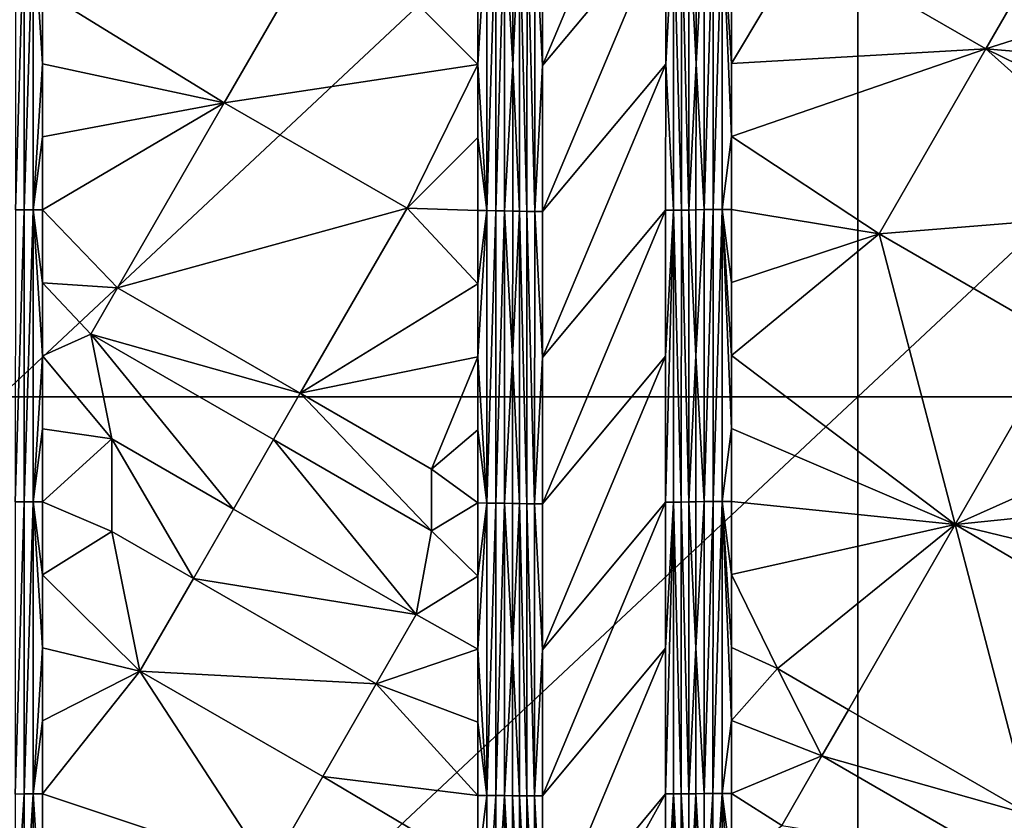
# Model space of a CAD drawing. Header units: inches. Extents: x -23.7 to 23.7, y -7.1 to 20.5.
# Tile 49 of 71: x 1.9 to 6, y 4.9 to 8.2. Entities that reach past the tile are written whole.
import ezdxf

# ---------------------------------------------------------------- set-up
doc = ezdxf.new("R2010")
doc.units = ezdxf.units.IN
doc.layers.get('0').update_dxf_attribs({"true_color": 0xc2ced6})

msp = doc.modelspace()

# ---------------------------------------------------------------- linework, layer by layer
for points in [[(1.7915, 6.6625), (1.7915, 10.0166), (5.3744, 10.0166), (1.7915, 6.6625)], [(5.3744, 10.0166), (5.3744, 6.6625), (1.7915, 6.6625), (5.3744, 10.0166)], [(5.3744, 6.6625), (5.3744, 10.0166), (8.9574, 10.0166), (5.3744, 6.6625)], [(8.9574, 10.0166), (8.9574, 6.6625), (5.3744, 6.6625), (8.9574, 10.0166)], [(4.0585, 8.657), (4.0583, 8.0468), (4.5726, 9.2705), (4.0585, 8.657)], [(4.5725, 8.661), (4.5726, 9.2705), (4.0583, 8.0468), (4.5725, 8.661)], [(5.1465, 8.5556), (5.9095, 8.1154), (6.3547, 8.8876), (5.1465, 8.5556)], [(5.9095, 8.1154), (6.6652, 8.3565), (6.3547, 8.8876), (5.9095, 8.1154)], [(1.8923, 8.6631), (1.8557, 8.6626), (1.8557, 7.4433), (1.8923, 8.6631)], [(1.8557, 7.4433), (1.8922, 7.4437), (1.8923, 8.6631), (1.8557, 7.4433)], [(1.9302, 8.6634), (1.8923, 8.6631), (1.8922, 7.4437), (1.9302, 8.6634)], [(1.8922, 7.4437), (1.9302, 7.444), (1.9302, 8.6634), (1.8922, 7.4437)], [(1.9302, 8.6634), (1.9302, 7.444), (1.9689, 8.0538), (1.9302, 8.6634)], [(1.9689, 8.0538), (1.9689, 8.3587), (1.9302, 8.6634), (1.9689, 8.0538)], [(3.1746, 8.6638), (1.9689, 8.3587), (2.7286, 7.8912), (3.1746, 8.6638)], [(3.1746, 8.6638), (2.7286, 7.8912), (3.7871, 8.0509), (3.1746, 8.6638)], [(3.1746, 8.6638), (3.7871, 8.0509), (3.7871, 8.356), (3.1746, 8.6638)], [(3.7871, 8.0509), (3.8257, 8.6609), (3.7871, 8.356), (3.7871, 8.0509)], [(3.7871, 8.0509), (3.8257, 7.4403), (3.8257, 8.6609), (3.7871, 8.0509)], [(3.8634, 8.6605), (3.8257, 8.6609), (3.8257, 7.4403), (3.8634, 8.6605)], [(3.8257, 7.4403), (3.8634, 7.4399), (3.8634, 8.6605), (3.8257, 7.4403)], [(3.8995, 8.6599), (3.8634, 8.6605), (3.8634, 7.4399), (3.8995, 8.6599)], [(3.8634, 7.4399), (3.8994, 7.4394), (3.8995, 8.6599), (3.8634, 7.4399)], [(3.8994, 7.4394), (3.9332, 8.049), (3.8995, 8.6599), (3.8994, 7.4394)], [(3.9332, 8.049), (3.9333, 8.6593), (3.8995, 8.6599), (3.9332, 8.049)], [(3.9333, 8.6593), (3.9332, 8.049), (3.9622, 8.6579), (3.9333, 8.6593)], [(3.962, 7.4375), (3.9622, 8.6579), (3.9332, 8.049), (3.962, 7.4375)], [(3.9622, 8.6579), (3.962, 7.4375), (3.9929, 7.4371), (3.9622, 8.6579)], [(3.9929, 7.4371), (3.9931, 8.6575), (3.9622, 8.6579), (3.9929, 7.4371)], [(3.9931, 8.6575), (3.9929, 7.4371), (4.0252, 7.4368), (3.9931, 8.6575)], [(4.0252, 7.4368), (4.0254, 8.6572), (3.9931, 8.6575), (4.0252, 7.4368)], [(4.0583, 8.0468), (4.0254, 8.6572), (4.0252, 7.4368), (4.0583, 8.0468)], [(4.0254, 8.6572), (4.0583, 8.0468), (4.0585, 8.657), (4.0254, 8.6572)], [(4.5724, 8.0515), (4.5725, 8.661), (4.0582, 7.4366), (4.5724, 8.0515)], [(4.5725, 8.661), (4.0583, 8.0468), (4.0582, 7.4366), (4.5725, 8.661)], [(4.6056, 8.6612), (4.5724, 8.0515), (4.6054, 7.4423), (4.6056, 8.6612)], [(4.5725, 8.661), (4.5724, 8.0515), (4.6056, 8.6612), (4.5725, 8.661)], [(4.6056, 8.6612), (4.6054, 7.4423), (4.638, 7.4426), (4.6056, 8.6612)], [(4.638, 7.4426), (4.6382, 8.6615), (4.6056, 8.6612), (4.638, 7.4426)], [(4.6382, 8.6615), (4.638, 7.4426), (4.6694, 7.443), (4.6382, 8.6615)], [(4.6694, 7.443), (4.6695, 8.662), (4.6382, 8.6615), (4.6694, 7.443)], [(4.6695, 8.662), (4.6694, 7.443), (4.699, 8.0538), (4.6695, 8.662)], [(4.6695, 8.662), (4.699, 8.0538), (4.699, 8.6633), (4.6695, 8.662)], [(4.7335, 8.6639), (4.699, 8.6633), (4.699, 8.0538), (4.7335, 8.6639)], [(4.7335, 8.6639), (4.699, 8.0538), (4.7334, 7.4448), (4.7335, 8.6639)], [(4.7701, 8.6643), (4.7335, 8.6639), (4.7334, 7.4448), (4.7701, 8.6643)], [(4.7334, 7.4448), (4.77, 7.4452), (4.7701, 8.6643), (4.7334, 7.4448)], [(4.8081, 8.6647), (4.7701, 8.6643), (4.77, 7.4452), (4.8081, 8.6647)], [(4.77, 7.4452), (4.808, 7.4455), (4.8081, 8.6647), (4.77, 7.4452)], [(4.8081, 8.6647), (4.808, 7.4455), (4.8467, 7.7505), (4.8081, 8.6647)], [(4.8467, 7.7505), (4.8467, 8.0553), (4.8081, 8.6647), (4.8467, 7.7505)], [(4.8081, 8.6647), (4.8467, 8.0553), (4.8467, 8.3601), (4.8081, 8.6647)], [(4.8467, 8.0553), (5.9095, 8.1154), (5.1465, 8.5556), (4.8467, 8.0553)], [(4.8467, 8.0553), (5.1465, 8.5556), (4.8467, 8.3601), (4.8467, 8.0553)], [(2.7286, 7.8912), (1.9689, 8.3587), (1.9689, 8.0538), (2.7286, 7.8912)], [(6.6652, 8.3565), (5.9095, 8.1154), (6.6652, 8.0514), (6.6652, 8.3565)], [(5.9095, 8.1154), (4.8467, 8.0553), (4.8467, 7.7505), (5.9095, 8.1154)], [(5.4641, 7.3429), (5.9095, 8.1154), (4.8467, 7.7505), (5.4641, 7.3429)], [(6.6652, 7.4411), (5.9095, 8.1154), (5.4641, 7.3429), (6.6652, 7.4411)], [(6.6652, 7.7463), (5.9095, 8.1154), (6.6652, 7.4411), (6.6652, 7.7463)], [(6.6652, 7.7463), (6.6652, 8.0514), (5.9095, 8.1154), (6.6652, 7.7463)], [(1.9302, 7.444), (1.9689, 7.749), (1.9689, 8.0538), (1.9302, 7.444)], [(1.9689, 8.0538), (1.9689, 7.749), (2.7286, 7.8912), (1.9689, 8.0538)], [(3.7871, 8.0509), (2.7286, 7.8912), (3.4919, 7.4508), (3.7871, 8.0509)], [(3.7871, 7.7457), (3.7871, 8.0509), (3.4919, 7.4508), (3.7871, 7.7457)], [(3.8257, 7.4403), (3.7871, 8.0509), (3.7871, 7.7457), (3.8257, 7.4403)], [(3.8994, 7.4394), (3.9332, 7.4387), (3.9332, 8.049), (3.8994, 7.4394)], [(3.962, 7.4375), (3.9332, 8.049), (3.9332, 7.4387), (3.962, 7.4375)], [(4.0252, 7.4368), (4.0582, 7.4366), (4.0583, 8.0468), (4.0252, 7.4368)], [(4.5724, 8.0515), (4.0582, 7.4366), (4.058, 6.8265), (4.5724, 8.0515)], [(4.058, 6.8265), (4.5722, 7.4421), (4.5724, 8.0515), (4.058, 6.8265)], [(4.6054, 7.4423), (4.5724, 8.0515), (4.5722, 7.4421), (4.6054, 7.4423)], [(4.6694, 7.443), (4.6989, 7.4443), (4.699, 8.0538), (4.6694, 7.443)], [(4.699, 8.0538), (4.6989, 7.4443), (4.7334, 7.4448), (4.699, 8.0538)], [(1.9689, 7.749), (1.9689, 7.4441), (2.7286, 7.8912), (1.9689, 7.749)], [(2.2824, 7.1183), (2.7286, 7.8912), (1.9689, 7.4441), (2.2824, 7.1183)], [(3.4919, 7.4508), (2.7286, 7.8912), (2.2824, 7.1183), (3.4919, 7.4508)], [(1.9302, 7.444), (1.9689, 7.4441), (1.9689, 7.749), (1.9302, 7.444)], [(3.7871, 7.4406), (3.7871, 7.7457), (3.4919, 7.4508), (3.7871, 7.4406)], [(3.8257, 7.4403), (3.7871, 7.7457), (3.7871, 7.4406), (3.8257, 7.4403)], [(4.808, 7.4455), (4.8467, 7.4457), (4.8467, 7.7505), (4.808, 7.4455)], [(5.4641, 7.3429), (4.8467, 7.7505), (4.8467, 7.4457), (5.4641, 7.3429)], [(2.2824, 7.1183), (3.0458, 6.6778), (3.4919, 7.4508), (2.2824, 7.1183)], [(3.7871, 7.1353), (3.4919, 7.4508), (3.0458, 6.6778), (3.7871, 7.1353)], [(3.4919, 7.4508), (3.7871, 7.1353), (3.7871, 7.4406), (3.4919, 7.4508)], [(4.6988, 6.8347), (4.7334, 7.4448), (4.6989, 7.4443), (4.6988, 6.8347)], [(4.6988, 6.8347), (4.7333, 6.2255), (4.7334, 7.4448), (4.6988, 6.8347)], [(4.77, 7.4452), (4.7334, 7.4448), (4.7333, 6.2255), (4.77, 7.4452)], [(4.7333, 6.2255), (4.77, 6.2258), (4.77, 7.4452), (4.7333, 6.2255)], [(4.808, 7.4455), (4.77, 7.4452), (4.77, 6.2258), (4.808, 7.4455)], [(4.77, 6.2258), (4.808, 6.2261), (4.808, 7.4455), (4.77, 6.2258)], [(4.808, 7.4455), (4.8467, 7.1408), (4.8467, 7.4457), (4.808, 7.4455)], [(4.808, 7.4455), (4.808, 6.2261), (4.8467, 6.5311), (4.808, 7.4455)], [(4.8467, 6.5311), (4.8467, 6.8359), (4.808, 7.4455), (4.8467, 6.5311)], [(4.808, 7.4455), (4.8467, 6.8359), (4.8467, 7.1408), (4.808, 7.4455)], [(4.8467, 7.4457), (4.8467, 7.1408), (5.4641, 7.3429), (4.8467, 7.4457)], [(1.8922, 7.4437), (1.8557, 7.4433), (1.8556, 6.2239), (1.8922, 7.4437)], [(1.8556, 6.2239), (1.8922, 6.2243), (1.8922, 7.4437), (1.8556, 6.2239)], [(1.9302, 7.444), (1.8922, 7.4437), (1.8922, 6.2243), (1.9302, 7.444)], [(1.8922, 6.2243), (1.9302, 6.2246), (1.9302, 7.444), (1.8922, 6.2243)], [(1.9302, 7.444), (1.9689, 7.1393), (1.9689, 7.4441), (1.9302, 7.444)], [(1.9302, 7.444), (1.9302, 6.2246), (1.9689, 6.8344), (1.9302, 7.444)], [(1.9689, 6.8344), (1.9689, 7.1393), (1.9302, 7.444), (1.9689, 6.8344)], [(1.9689, 7.4441), (1.9689, 7.1393), (2.2824, 7.1183), (1.9689, 7.4441)], [(3.8257, 7.4403), (3.7871, 7.4406), (3.7871, 7.1353), (3.8257, 7.4403)], [(3.8257, 6.2194), (3.8257, 7.4403), (3.7871, 6.8301), (3.8257, 6.2194)], [(3.8257, 7.4403), (3.7871, 7.1353), (3.7871, 6.8301), (3.8257, 7.4403)], [(3.8634, 7.4399), (3.8257, 7.4403), (3.8257, 6.2194), (3.8634, 7.4399)], [(3.8257, 6.2194), (3.8633, 6.2191), (3.8634, 7.4399), (3.8257, 6.2194)], [(3.8994, 7.4394), (3.8634, 7.4399), (3.8633, 6.2191), (3.8994, 7.4394)], [(3.8633, 6.2191), (3.8993, 6.2186), (3.8994, 7.4394), (3.8633, 6.2191)], [(3.8994, 7.4394), (3.8993, 6.2186), (3.9331, 6.8284), (3.8994, 7.4394)], [(3.9332, 7.4387), (3.8994, 7.4394), (3.9331, 6.8284), (3.9332, 7.4387)], [(3.962, 7.4375), (3.9332, 7.4387), (3.9331, 6.8284), (3.962, 7.4375)], [(3.962, 7.4375), (3.9331, 6.8284), (3.9618, 6.217), (3.962, 7.4375)], [(3.962, 7.4375), (3.9618, 6.217), (3.9926, 6.2167), (3.962, 7.4375)], [(3.9926, 6.2167), (3.9929, 7.4371), (3.962, 7.4375), (3.9926, 6.2167)], [(3.9929, 7.4371), (3.9926, 6.2167), (4.0248, 6.2165), (3.9929, 7.4371)], [(4.0248, 6.2165), (4.0252, 7.4368), (3.9929, 7.4371), (4.0248, 6.2165)], [(4.058, 6.8265), (4.0252, 7.4368), (4.0248, 6.2165), (4.058, 6.8265)], [(4.0582, 7.4366), (4.0252, 7.4368), (4.058, 6.8265), (4.0582, 7.4366)], [(4.0579, 6.2163), (4.5721, 6.8327), (4.5722, 7.4421), (4.0579, 6.2163)], [(4.058, 6.8265), (4.0579, 6.2163), (4.5722, 7.4421), (4.058, 6.8265)], [(4.6054, 7.4423), (4.5721, 6.8327), (4.572, 6.2232), (4.6054, 7.4423)], [(4.572, 6.2232), (4.6051, 6.2234), (4.6054, 7.4423), (4.572, 6.2232)], [(4.6054, 7.4423), (4.5722, 7.4421), (4.5721, 6.8327), (4.6054, 7.4423)], [(4.6054, 7.4423), (4.6051, 6.2234), (4.6377, 6.2236), (4.6054, 7.4423)], [(4.6377, 6.2236), (4.638, 7.4426), (4.6054, 7.4423), (4.6377, 6.2236)], [(4.638, 7.4426), (4.6377, 6.2236), (4.6691, 6.224), (4.638, 7.4426)], [(4.6691, 6.224), (4.6694, 7.443), (4.638, 7.4426), (4.6691, 6.224)], [(4.6691, 6.224), (4.6988, 6.8347), (4.6694, 7.443), (4.6691, 6.224)], [(4.6989, 7.4443), (4.6694, 7.443), (4.6988, 6.8347), (4.6989, 7.4443)], [(5.4641, 7.3429), (6.2273, 6.9026), (6.6652, 7.4411), (5.4641, 7.3429)], [(5.4641, 7.3429), (4.8467, 7.1408), (4.8467, 6.8359), (5.4641, 7.3429)], [(5.4641, 7.3429), (4.8467, 6.8359), (5.7818, 6.1297), (5.4641, 7.3429)], [(5.4641, 7.3429), (5.7818, 6.1297), (6.2273, 6.9026), (5.4641, 7.3429)], [(2.2824, 7.1183), (1.9689, 7.1393), (2.1707, 6.925), (2.2824, 7.1183)], [(1.9689, 7.1393), (1.9689, 6.8344), (2.1707, 6.925), (1.9689, 7.1393)], [(3.0458, 6.6778), (2.2824, 7.1183), (2.1707, 6.925), (3.0458, 6.6778)], [(3.7871, 6.8301), (3.7871, 7.1353), (3.0458, 6.6778), (3.7871, 6.8301)], [(2.2586, 6.4877), (2.1707, 6.925), (1.9689, 6.8344), (2.2586, 6.4877)], [(2.1707, 6.925), (2.9342, 6.4844), (3.0458, 6.6778), (2.1707, 6.925)], [(2.1707, 6.925), (2.2586, 6.4877), (2.7668, 6.1944), (2.1707, 6.925)], [(2.7668, 6.1944), (2.9342, 6.4844), (2.1707, 6.925), (2.7668, 6.1944)], [(5.7818, 6.1297), (6.6652, 6.5256), (6.2273, 6.9026), (5.7818, 6.1297)], [(1.9689, 6.5295), (1.9689, 6.8344), (1.9302, 6.2246), (1.9689, 6.5295)], [(1.9689, 6.8344), (1.9689, 6.5295), (2.2586, 6.4877), (1.9689, 6.8344)], [(3.0458, 6.6778), (3.594, 6.3614), (3.7871, 6.8301), (3.0458, 6.6778)], [(3.7871, 6.5249), (3.7871, 6.8301), (3.594, 6.3614), (3.7871, 6.5249)], [(3.7871, 6.8301), (3.7871, 6.5249), (3.8257, 6.2194), (3.7871, 6.8301)], [(3.8993, 6.2186), (3.933, 6.2181), (3.9331, 6.8284), (3.8993, 6.2186)], [(3.9331, 6.8284), (3.933, 6.2181), (3.9618, 6.217), (3.9331, 6.8284)], [(4.572, 6.2232), (4.5721, 6.8327), (4.0577, 5.6062), (4.572, 6.2232)], [(4.0579, 6.2163), (4.0577, 5.6062), (4.5721, 6.8327), (4.0579, 6.2163)], [(4.6691, 6.224), (4.6987, 6.2251), (4.6988, 6.8347), (4.6691, 6.224)], [(4.6987, 6.2251), (4.7333, 6.2255), (4.6988, 6.8347), (4.6987, 6.2251)], [(5.7818, 6.1297), (4.8467, 6.8359), (4.8467, 6.5311), (5.7818, 6.1297)], [(4.0248, 6.2165), (4.0579, 6.2163), (4.058, 6.8265), (4.0248, 6.2165)], [(3.0458, 6.6778), (2.9342, 6.4844), (3.594, 6.1038), (3.0458, 6.6778)], [(3.594, 6.1038), (3.594, 6.3614), (3.0458, 6.6778), (3.594, 6.1038)], [(1.7915, 3.3084), (1.7915, 6.6625), (5.3744, 6.6625), (1.7915, 3.3084)], [(5.3744, 6.6625), (5.3744, 3.3084), (1.7915, 3.3084), (5.3744, 6.6625)], [(5.3744, 3.3084), (5.3744, 6.6625), (8.9574, 6.6625), (5.3744, 3.3084)], [(1.969, 6.2246), (1.9689, 6.5295), (1.9302, 6.2246), (1.969, 6.2246)], [(1.969, 6.2246), (2.2586, 6.4877), (1.9689, 6.5295), (1.969, 6.2246)], [(3.7871, 6.5249), (3.594, 6.3614), (3.7871, 6.2197), (3.7871, 6.5249)], [(3.8257, 6.2194), (3.7871, 6.5249), (3.7871, 6.2197), (3.8257, 6.2194)], [(4.8467, 6.2262), (4.8467, 6.5311), (4.808, 6.2261), (4.8467, 6.2262)], [(5.7818, 6.1297), (4.8467, 6.5311), (4.8467, 6.2262), (5.7818, 6.1297)], [(6.6652, 6.2204), (6.6652, 6.5256), (5.7818, 6.1297), (6.6652, 6.2204)], [(2.2586, 6.101), (2.2586, 6.4877), (1.969, 6.2246), (2.2586, 6.101)], [(2.5994, 5.9043), (2.7668, 6.1944), (2.2586, 6.4877), (2.5994, 5.9043)], [(2.2586, 6.4877), (2.2586, 6.101), (2.5994, 5.9043), (2.2586, 6.4877)], [(2.9342, 6.4844), (2.7668, 6.1944), (3.5304, 5.7539), (2.9342, 6.4844)], [(3.5304, 5.7539), (3.594, 6.1038), (2.9342, 6.4844), (3.5304, 5.7539)], [(3.7871, 6.2197), (3.594, 6.3614), (3.594, 6.1038), (3.7871, 6.2197)], [(1.8922, 6.2243), (1.8556, 6.2239), (1.8555, 5.0044), (1.8922, 6.2243)], [(1.8555, 5.0044), (1.8922, 5.0047), (1.8922, 6.2243), (1.8555, 5.0044)], [(1.9302, 6.2246), (1.8922, 6.2243), (1.8922, 5.0047), (1.9302, 6.2246)], [(1.8922, 5.0047), (1.9303, 5.0049), (1.9302, 6.2246), (1.8922, 5.0047)], [(1.9302, 6.2246), (1.9303, 5.0049), (1.969, 5.6148), (1.9302, 6.2246)], [(1.969, 5.6148), (1.969, 5.9197), (1.9302, 6.2246), (1.969, 5.6148)], [(1.969, 5.9197), (1.969, 6.2246), (1.9302, 6.2246), (1.969, 5.9197)], [(1.969, 6.2246), (1.969, 5.9197), (2.2586, 6.101), (1.969, 6.2246)], [(3.7871, 5.9144), (3.7871, 6.2197), (3.594, 6.1038), (3.7871, 5.9144)], [(3.8257, 6.2194), (3.7871, 6.2197), (3.7871, 5.9144), (3.8257, 6.2194)], [(3.8257, 4.9984), (3.8257, 6.2194), (3.7871, 5.6091), (3.8257, 4.9984)], [(3.8257, 6.2194), (3.7871, 5.9144), (3.7871, 5.6091), (3.8257, 6.2194)], [(3.8633, 6.2191), (3.8257, 6.2194), (3.8257, 4.9984), (3.8633, 6.2191)], [(3.8257, 4.9984), (3.8633, 4.9981), (3.8633, 6.2191), (3.8257, 4.9984)], [(3.8993, 6.2186), (3.8633, 6.2191), (3.8633, 4.9981), (3.8993, 6.2186)], [(3.8633, 4.9981), (3.8992, 4.9977), (3.8993, 6.2186), (3.8633, 4.9981)], [(3.8993, 6.2186), (3.8992, 4.9977), (3.9329, 5.6077), (3.8993, 6.2186)], [(3.933, 6.2181), (3.8993, 6.2186), (3.9329, 5.6077), (3.933, 6.2181)], [(3.933, 6.2181), (3.9329, 5.6077), (3.9618, 6.217), (3.933, 6.2181)], [(3.9329, 5.6077), (3.9615, 4.9966), (3.9618, 6.217), (3.9329, 5.6077)], [(3.9618, 6.217), (3.9615, 4.9966), (3.9923, 4.9963), (3.9618, 6.217)], [(3.9923, 4.9963), (3.9926, 6.2167), (3.9618, 6.217), (3.9923, 4.9963)], [(3.9926, 6.2167), (3.9923, 4.9963), (4.0245, 4.9962), (3.9926, 6.2167)], [(4.0245, 4.9962), (4.0248, 6.2165), (3.9926, 6.2167), (4.0245, 4.9962)], [(4.0577, 5.6062), (4.0248, 6.2165), (4.0245, 4.9962), (4.0577, 5.6062)], [(4.0579, 6.2163), (4.0248, 6.2165), (4.0577, 5.6062), (4.0579, 6.2163)], [(4.5718, 5.6139), (4.572, 6.2232), (4.0575, 4.9961), (4.5718, 5.6139)], [(4.0577, 5.6062), (4.0575, 4.9961), (4.572, 6.2232), (4.0577, 5.6062)], [(4.6051, 6.2234), (4.5718, 5.6139), (4.5717, 5.0045), (4.6051, 6.2234)], [(4.5717, 5.0045), (4.6048, 5.0046), (4.6051, 6.2234), (4.5717, 5.0045)], [(4.6051, 6.2234), (4.572, 6.2232), (4.5718, 5.6139), (4.6051, 6.2234)], [(4.6051, 6.2234), (4.6048, 5.0046), (4.6374, 5.0048), (4.6051, 6.2234)], [(4.6374, 5.0048), (4.6377, 6.2236), (4.6051, 6.2234), (4.6374, 5.0048)], [(4.6377, 6.2236), (4.6374, 5.0048), (4.6689, 5.005), (4.6377, 6.2236)], [(4.6689, 5.005), (4.6691, 6.224), (4.6377, 6.2236), (4.6689, 5.005)], [(4.6689, 5.005), (4.6987, 5.6154), (4.6691, 6.224), (4.6689, 5.005)], [(4.6987, 6.2251), (4.6691, 6.224), (4.6987, 5.6154), (4.6987, 6.2251)], [(4.7333, 6.2255), (4.6987, 6.2251), (4.6987, 5.6154), (4.7333, 6.2255)], [(4.6987, 5.6154), (4.7332, 5.006), (4.7333, 6.2255), (4.6987, 5.6154)], [(4.77, 6.2258), (4.7333, 6.2255), (4.7332, 5.006), (4.77, 6.2258)], [(4.7332, 5.006), (4.7699, 5.0063), (4.77, 6.2258), (4.7332, 5.006)], [(4.808, 6.2261), (4.77, 6.2258), (4.7699, 5.0063), (4.808, 6.2261)], [(4.7699, 5.0063), (4.808, 5.0064), (4.808, 6.2261), (4.7699, 5.0063)], [(4.8467, 6.2262), (4.808, 6.2261), (4.8467, 5.9213), (4.8467, 6.2262)], [(4.808, 6.2261), (4.808, 5.0064), (4.8466, 5.3114), (4.808, 6.2261)], [(4.8466, 5.3114), (4.8467, 5.6164), (4.808, 6.2261), (4.8466, 5.3114)], [(4.8467, 5.6164), (4.8467, 5.9213), (4.808, 6.2261), (4.8467, 5.6164)], [(4.8467, 6.2262), (4.8467, 5.9213), (5.7818, 6.1297), (4.8467, 6.2262)], [(6.6652, 6.2204), (5.7818, 6.1297), (6.6652, 5.9151), (6.6652, 6.2204)], [(3.5304, 5.7539), (2.7668, 6.1944), (2.5994, 5.9043), (3.5304, 5.7539)], [(4.8467, 5.9213), (5.0391, 5.5279), (5.7818, 6.1297), (4.8467, 5.9213)], [(5.0391, 5.5279), (5.3361, 5.3565), (5.7818, 6.1297), (5.0391, 5.5279)], [(6.0995, 4.9161), (5.7818, 6.1297), (5.3361, 5.3565), (6.0995, 4.9161)], [(6.6652, 5.6099), (6.6652, 5.9151), (5.7818, 6.1297), (6.6652, 5.6099)], [(6.0995, 4.9161), (6.6652, 5.6099), (5.7818, 6.1297), (6.0995, 4.9161)], [(1.969, 5.9197), (2.3761, 5.5174), (2.2586, 6.101), (1.969, 5.9197)], [(2.3761, 5.5174), (2.5994, 5.9043), (2.2586, 6.101), (2.3761, 5.5174)], [(3.5304, 5.7539), (3.7871, 5.9144), (3.594, 6.1038), (3.5304, 5.7539)], [(1.969, 5.6148), (2.3761, 5.5174), (1.969, 5.9197), (1.969, 5.6148)], [(3.363, 5.4638), (2.5994, 5.9043), (2.3761, 5.5174), (3.363, 5.4638)], [(2.5994, 5.9043), (3.363, 5.4638), (3.5304, 5.7539), (2.5994, 5.9043)], [(3.7871, 5.9144), (3.5304, 5.7539), (3.7871, 5.6091), (3.7871, 5.9144)], [(5.0391, 5.5279), (4.8467, 5.9213), (4.8467, 5.6164), (5.0391, 5.5279)], [(3.363, 5.4638), (3.7871, 5.6091), (3.5304, 5.7539), (3.363, 5.4638)], [(1.969, 5.6148), (1.9303, 5.0049), (1.969, 5.3099), (1.969, 5.6148)], [(2.3761, 5.5174), (1.969, 5.6148), (1.969, 5.3099), (2.3761, 5.5174)], [(3.7872, 5.3038), (3.7871, 5.6091), (3.363, 5.4638), (3.7872, 5.3038)], [(3.7871, 5.6091), (3.7872, 5.3038), (3.8257, 4.9984), (3.7871, 5.6091)], [(3.9329, 5.6077), (3.8992, 4.9977), (3.9328, 4.9972), (3.9329, 5.6077)], [(3.9329, 5.6077), (3.9328, 4.9972), (3.9615, 4.9966), (3.9329, 5.6077)], [(4.0245, 4.9962), (4.0575, 4.9961), (4.0577, 5.6062), (4.0245, 4.9962)], [(4.0573, 4.386), (4.5717, 5.0045), (4.5718, 5.6139), (4.0573, 4.386)], [(4.0575, 4.9961), (4.0573, 4.386), (4.5718, 5.6139), (4.0575, 4.9961)], [(4.6986, 5.0057), (4.6987, 5.6154), (4.6689, 5.005), (4.6986, 5.0057)], [(4.6986, 5.0057), (4.7332, 5.006), (4.6987, 5.6154), (4.6986, 5.0057)], [(4.8467, 5.6164), (4.8466, 5.3114), (5.0391, 5.5279), (4.8467, 5.6164)], [(1.969, 5.3099), (1.969, 5.0049), (2.3761, 5.5174), (1.969, 5.3099)], [(2.3761, 5.5174), (1.969, 5.0049), (2.9165, 4.6898), (2.3761, 5.5174)], [(2.3761, 5.5174), (3.1398, 5.0769), (3.363, 5.4638), (2.3761, 5.5174)], [(2.3761, 5.5174), (2.9165, 4.6898), (3.1398, 5.0769), (2.3761, 5.5174)], [(5.0391, 5.5279), (4.8466, 5.3114), (5.2247, 5.1632), (5.0391, 5.5279)], [(5.2247, 5.1632), (5.3361, 5.3565), (5.0391, 5.5279), (5.2247, 5.1632)], [(3.363, 5.4638), (3.1398, 5.0769), (3.7872, 4.9985), (3.363, 5.4638)], [(3.7872, 4.9985), (3.7872, 5.3038), (3.363, 5.4638), (3.7872, 4.9985)], [(6.0995, 4.9161), (5.3361, 5.3565), (5.2247, 5.1632), (6.0995, 4.9161)], [(1.969, 5.0049), (1.969, 5.3099), (1.9303, 5.0049), (1.969, 5.0049)], [(4.808, 5.0064), (4.8466, 5.0065), (4.8466, 5.3114), (4.808, 5.0064)], [(5.2247, 5.1632), (4.8466, 5.3114), (4.8466, 5.0065), (5.2247, 5.1632)], [(3.8257, 4.9984), (3.7872, 5.3038), (3.7872, 4.9985), (3.8257, 4.9984)], [(4.8466, 5.0065), (5.0575, 4.8731), (5.2247, 5.1632), (4.8466, 5.0065)], [(5.9881, 4.7228), (5.2247, 5.1632), (5.0575, 4.8731), (5.9881, 4.7228)], [(5.2247, 5.1632), (5.9881, 4.7228), (6.0995, 4.9161), (5.2247, 5.1632)], [(2.9165, 4.6898), (3.7872, 4.6932), (3.1398, 5.0769), (2.9165, 4.6898)], [(3.7872, 4.6932), (3.7872, 4.9985), (3.1398, 5.0769), (3.7872, 4.6932)], [(1.8922, 5.0047), (1.8555, 5.0044), (1.8554, 4.3946), (1.8922, 5.0047)], [(1.8554, 4.3946), (1.8922, 4.3949), (1.8922, 5.0047), (1.8554, 4.3946)], [(1.9303, 5.0049), (1.8922, 5.0047), (1.8922, 4.3949), (1.9303, 5.0049)], [(1.8922, 4.3949), (1.9303, 4.395), (1.9303, 5.0049), (1.8922, 4.3949)], [(1.969, 4.395), (1.9303, 5.0049), (1.9303, 4.395), (1.969, 4.395)], [(1.969, 4.395), (1.969, 5.0049), (1.9303, 5.0049), (1.969, 4.395)], [(1.969, 5.0049), (1.969, 4.7), (2.9165, 4.6898), (1.969, 5.0049)], [(1.969, 4.395), (1.969, 4.7), (1.969, 5.0049), (1.969, 4.395)], [(3.8257, 4.9984), (3.7872, 4.9985), (3.7872, 4.6932), (3.8257, 4.9984)], [(3.7872, 4.6932), (3.8257, 4.3878), (3.8257, 4.9984), (3.7872, 4.6932)], [(3.8633, 4.9981), (3.8257, 4.9984), (3.8257, 4.3878), (3.8633, 4.9981)], [(3.8257, 4.3878), (3.8633, 4.3876), (3.8633, 4.9981), (3.8257, 4.3878)], [(3.8992, 4.9977), (3.8633, 4.9981), (3.8633, 4.3876), (3.8992, 4.9977)], [(3.8633, 4.3876), (3.8991, 4.3872), (3.8992, 4.9977), (3.8633, 4.3876)], [(3.8992, 4.9977), (3.8991, 4.3872), (3.9327, 4.3868), (3.8992, 4.9977)], [(3.8992, 4.9977), (3.9327, 4.3868), (3.9328, 4.9972), (3.8992, 4.9977)], [(3.9327, 4.3868), (3.9614, 4.3864), (3.9328, 4.9972), (3.9327, 4.3868)], [(3.9328, 4.9972), (3.9614, 4.3864), (3.9615, 4.9966), (3.9328, 4.9972)], [(3.9615, 4.9966), (3.9614, 4.3864), (3.9921, 4.3862), (3.9615, 4.9966)], [(3.9921, 4.3862), (3.9923, 4.9963), (3.9615, 4.9966), (3.9921, 4.3862)], [(3.9923, 4.9963), (3.9921, 4.3862), (4.0243, 4.386), (3.9923, 4.9963)], [(4.0243, 4.386), (4.0245, 4.9962), (3.9923, 4.9963), (4.0243, 4.386)], [(4.0573, 4.386), (4.0245, 4.9962), (4.0243, 4.386), (4.0573, 4.386)], [(4.0245, 4.9962), (4.0573, 4.386), (4.0575, 4.9961), (4.0245, 4.9962)], [(4.5717, 5.0045), (4.0573, 4.386), (4.0572, 4.0809), (4.5717, 5.0045)], [(4.5715, 4.3951), (4.5717, 5.0045), (4.0572, 4.0809), (4.5715, 4.3951)], [(4.6048, 5.0046), (4.5717, 5.0045), (4.5715, 4.3951), (4.6048, 5.0046)], [(4.5715, 4.3951), (4.6047, 4.3952), (4.6048, 5.0046), (4.5715, 4.3951)], [(4.6048, 5.0046), (4.6047, 4.3952), (4.6373, 4.3953), (4.6048, 5.0046)], [(4.6373, 4.3953), (4.6374, 5.0048), (4.6048, 5.0046), (4.6373, 4.3953)], [(4.6374, 5.0048), (4.6373, 4.3953), (4.6688, 4.3955), (4.6374, 5.0048)], [(4.6688, 4.3955), (4.6689, 5.005), (4.6374, 5.0048), (4.6688, 4.3955)], [(4.6688, 4.3955), (4.6985, 4.396), (4.6986, 5.0057), (4.6688, 4.3955)], [(4.6688, 4.3955), (4.6986, 5.0057), (4.6689, 5.005), (4.6688, 4.3955)], [(4.6986, 5.0057), (4.6985, 4.396), (4.7332, 4.3962), (4.6986, 5.0057)], [(4.7332, 4.3962), (4.7332, 5.006), (4.6986, 5.0057), (4.7332, 4.3962)], [(4.7699, 5.0063), (4.7332, 5.006), (4.7332, 4.3962), (4.7699, 5.0063)], [(4.7332, 4.3962), (4.7699, 4.3964), (4.7699, 5.0063), (4.7332, 4.3962)], [(4.808, 5.0064), (4.7699, 5.0063), (4.7699, 4.3964), (4.808, 5.0064)], [(4.7699, 4.3964), (4.808, 4.3965), (4.808, 5.0064), (4.7699, 4.3964)], [(4.808, 5.0064), (4.8466, 4.7015), (4.8466, 5.0065), (4.808, 5.0064)], [(4.808, 5.0064), (4.808, 4.3965), (4.8466, 4.3966), (4.808, 5.0064)], [(4.8466, 4.3966), (4.8466, 4.7015), (4.808, 5.0064), (4.8466, 4.3966)], [(4.8466, 4.7015), (5.0575, 4.8731), (4.8466, 5.0065), (4.8466, 4.7015)]]:
    msp.add_lwpolyline(points)

doc.saveas('drawing.dxf')
